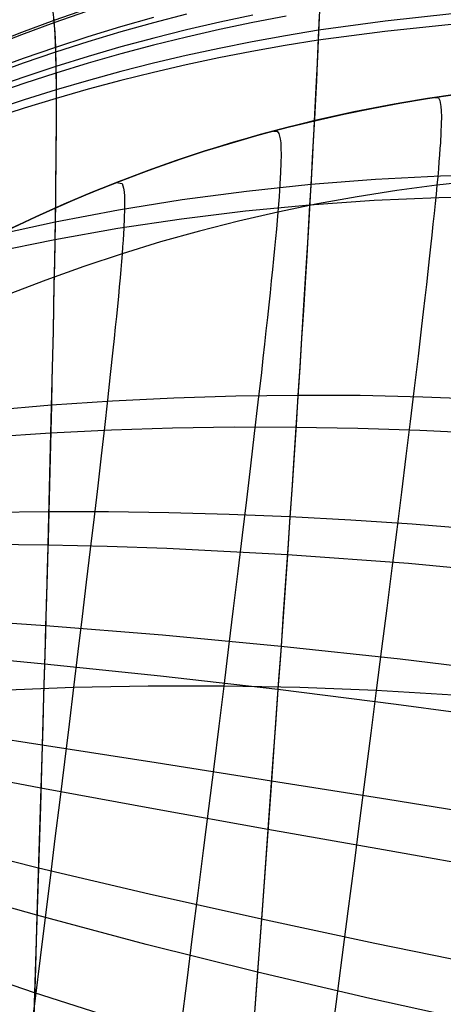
# Model space of a CAD drawing. Header units: millimetres. Extents: x -58 to 58, y -58 to 58.
# Tile 11 of 74: x -21.75 to -15.33, y -48.09 to -33.18. Entities that reach past the tile are written whole.
import ezdxf

# ---------------------------------------------------------------- set-up
doc = ezdxf.new("R2010")
doc.units = ezdxf.units.MM
doc.header["$MEASUREMENT"] = 0
doc.layers.add('Predefinito', color=5, linetype='Continuous')

msp = doc.modelspace()

# ---------------------------------------------------------------- linework, layer by layer
at = {"layer": 'Predefinito', "color": 9, "extrusion": (-5.19446e-07, 6.47318e-08, 1)}
msp.add_lwpolyline([(11.895, -39.512), (11.411, -39.057), (10.923, -38.619), (10.43, -38.197), (9.933, -37.791), (9.432, -37.4), (8.928, -37.025), (8.419, -36.665), (7.908, -36.319), (7.488, -36.048), (7.066, -35.787), (6.642, -35.535), (6.217, -35.293), (5.79, -35.059), (5.362, -34.835), (4.503, -34.412), (3.64, -34.023), (2.774, -33.665), (1.907, -33.339), (1.04, -33.042), (0.173, -32.772), (-0.692, -32.527), (-1.556, -32.307), (-2.416, -32.109), (-3.274, -31.932), (-4.127, -31.773), (-5.818, -31.507), (-7.506, -31.297), (-8.356, -31.214), (-9.211, -31.149), (-10.071, -31.102), (-10.937, -31.076), (-11.807, -31.071), (-12.682, -31.091), (-13.562, -31.136), (-14.447, -31.209), (-15.336, -31.31), (-16.229, -31.442), (-17.125, -31.606), (-17.575, -31.7), (-18.024, -31.803), (-18.475, -31.915), (-18.926, -32.036), (-19.378, -32.166), (-19.83, -32.305), (-20.531, -32.54), (-21.233, -32.797), (-21.935, -33.079), (-22.637, -33.385), (-23.339, -33.716), (-24.04, -34.071), (-24.741, -34.452), (-25.441, -34.859)], dxfattribs=at)
at = {"layer": 'Predefinito', "color": 9}
for points in [[(-14.834, -34.27), (-15.453, -34.356), (-16.07, -34.458), (-16.685, -34.577), (-17.296, -34.713), (-17.903, -34.866), (-18.505, -35.036), (-19.102, -35.222), (-19.694, -35.426), (-20.28, -35.645), (-20.86, -35.881), (-21.433, -36.133), (-22, -36.399)], [(-15.146, -34.311), (-15.567, -34.374), (-15.989, -34.444), (-16.411, -34.522), (-16.834, -34.609), (-17.256, -34.704), (-17.679, -34.808), (-18.102, -34.92), (-18.526, -35.042), (-18.95, -35.173), (-19.374, -35.313), (-19.799, -35.464), (-20.224, -35.623), (-20.65, -35.793), (-21.076, -35.974), (-21.503, -36.164), (-21.93, -36.366)], [(-21.93, -36.366), (-21.503, -36.164), (-21.076, -35.974), (-20.65, -35.793), (-20.224, -35.623), (-19.799, -35.464), (-19.374, -35.313), (-18.95, -35.173), (-18.526, -35.042), (-18.102, -34.92), (-17.679, -34.808), (-17.256, -34.704), (-16.834, -34.609), (-16.411, -34.522), (-15.989, -34.444), (-15.567, -34.374), (-15.146, -34.311)]]:
    msp.add_lwpolyline(points, dxfattribs=at)
for points in [[(-20.735, -33.02, 329.624), (-21.23, -33.193, 329.577), (-21.722, -33.374, 329.529), (-22.209, -33.565, 329.479)], [(-20.733, -33.056, 50.108), (-21.228, -33.227, 50.156), (-21.719, -33.408, 50.206), (-22.207, -33.597, 50.257)], [(-19.217, -33.094, 47.397), (-19.718, -33.225, 47.452), (-20.216, -33.365, 47.508), (-20.712, -33.514, 47.567), (-21.204, -33.672, 47.628), (-21.693, -33.839, 47.692), (-22.178, -34.014, 47.757)], [(-15.196, -33.093, 335.175), (-16.208, -33.2, 335.085), (-17.217, -33.34, 334.986), (-17.72, -33.423, 334.932), (-18.223, -33.514, 334.876), (-18.723, -33.614, 334.817), (-19.222, -33.723, 334.756), (-19.719, -33.84, 334.692), (-20.214, -33.966, 334.625), (-20.706, -34.1, 334.557), (-21.195, -34.243, 334.485), (-21.681, -34.394, 334.411), (-22.163, -34.553, 334.335)], [(-21.247, -33.06, 328.349), (-21.23, -33.193, 329.577), (-21.223, -33.275, 330.192), (-21.216, -33.37, 330.808), (-21.21, -33.478, 331.423), (-21.206, -33.599, 332.039), (-21.202, -33.736, 332.653), (-21.198, -33.888, 333.267), (-21.196, -34.058, 333.878), (-21.195, -34.243, 334.485), (-21.194, -34.444, 335.085), (-21.194, -34.659, 335.678), (-21.195, -34.89, 336.263), (-21.197, -35.134, 336.841), (-21.199, -35.392, 337.412), (-21.203, -35.663, 337.975), (-21.206, -35.948, 338.53), (-21.211, -36.244, 339.077), (-21.216, -36.553, 339.615), (-21.221, -36.874, 340.146), (-21.228, -37.205, 340.667), (-21.235, -37.548, 341.18), (-21.242, -37.901, 341.684), (-21.25, -38.263, 342.18), (-21.258, -38.636, 342.665), (-21.267, -39.018, 343.142), (-21.276, -39.409, 343.609), (-21.286, -39.808, 344.066), (-21.297, -40.216, 344.513), (-21.307, -40.631, 344.95), (-21.318, -41.054, 345.377), (-21.33, -41.483, 345.792), (-21.342, -41.919, 346.198), (-21.354, -42.359, 346.591), (-21.366, -42.805, 346.975), (-21.379, -43.254, 347.347), (-21.406, -44.166, 348.062), (-21.434, -45.091, 348.738), (-21.462, -46.026, 349.379), (-21.491, -46.969, 349.987), (-21.521, -47.916, 350.564), (-21.551, -48.866, 351.114)], [(-17.206, -33.038, 45.896), (-17.214, -33.255, 45.25), (-17.224, -33.492, 44.612), (-17.235, -33.746, 43.983), (-17.248, -34.018, 43.363), (-17.262, -34.307, 42.752), (-17.278, -34.612, 42.151), (-17.294, -34.933, 41.56), (-17.313, -35.27, 40.978), (-17.332, -35.621, 40.407), (-17.353, -35.986, 39.846), (-17.375, -36.365, 39.295), (-17.398, -36.756, 38.755), (-17.423, -37.161, 38.225), (-17.448, -37.577, 37.706), (-17.475, -38.005, 37.199), (-17.503, -38.444, 36.702), (-17.532, -38.893, 36.217), (-17.562, -39.353, 35.744), (-17.593, -39.822, 35.282), (-17.625, -40.3, 34.832), (-17.658, -40.787, 34.395), (-17.691, -41.282, 33.969), (-17.726, -41.784, 33.556), (-17.761, -42.293, 33.157), (-17.797, -42.806, 32.77), (-17.834, -43.325, 32.396), (-17.871, -43.849, 32.034), (-17.909, -44.376, 31.683), (-17.986, -45.441, 31.015), (-18.064, -46.518, 30.388), (-18.144, -47.603, 29.799), (-18.224, -48.693, 29.244)], [(-19.718, -33.147, 332.21), (-20.217, -33.288, 332.155), (-20.713, -33.439, 332.098), (-21.206, -33.599, 332.039), (-21.695, -33.768, 331.977), (-22.18, -33.946, 331.913)], [(-18.212, -33.109, 333.625), (-18.715, -33.217, 333.571), (-19.217, -33.333, 333.515), (-19.716, -33.459, 333.456), (-20.213, -33.593, 333.396), (-20.707, -33.736, 333.332), (-21.198, -33.888, 333.267), (-21.686, -34.049, 333.199), (-22.17, -34.218, 333.129)], [(-17.711, -33.125, 45.947), (-18.215, -33.222, 46), (-18.718, -33.328, 46.055), (-19.219, -33.442, 46.113), (-19.717, -33.565, 46.173), (-20.213, -33.697, 46.236), (-20.707, -33.838, 46.301), (-21.198, -33.988, 46.368), (-21.685, -34.145, 46.438), (-22.169, -34.312, 46.51)], [(-21.236, -33.149, 50.788), (-21.228, -33.227, 50.156), (-21.221, -33.318, 49.524), (-21.214, -33.421, 48.892), (-21.209, -33.539, 48.26), (-21.204, -33.672, 47.628), (-21.2, -33.821, 46.998), (-21.198, -33.988, 46.368), (-21.196, -34.172, 45.743), (-21.195, -34.372, 45.124), (-21.195, -34.588, 44.513), (-21.196, -34.82, 43.909), (-21.197, -35.067, 43.313), (-21.2, -35.329, 42.725), (-21.203, -35.604, 42.145), (-21.206, -35.894, 41.574), (-21.211, -36.196, 41.011), (-21.216, -36.512, 40.456), (-21.222, -36.839, 39.91), (-21.228, -37.179, 39.374), (-21.235, -37.53, 38.846), (-21.242, -37.892, 38.328), (-21.251, -38.264, 37.819), (-21.259, -38.647, 37.321), (-21.268, -39.04, 36.832), (-21.278, -39.442, 36.353), (-21.288, -39.853, 35.884), (-21.299, -40.273, 35.426), (-21.31, -40.7, 34.979), (-21.321, -41.136, 34.543), (-21.333, -41.578, 34.118), (-21.345, -42.027, 33.704), (-21.358, -42.48, 33.303), (-21.371, -42.939, 32.913), (-21.384, -43.403, 32.533), (-21.398, -43.87, 32.165), (-21.426, -44.816, 31.458), (-21.455, -45.774, 30.79), (-21.485, -46.74, 30.157), (-21.515, -47.713, 29.557), (-21.546, -48.688, 28.987)], [(-17.208, -33.121, 334.359), (-17.217, -33.34, 334.986), (-17.227, -33.576, 335.604), (-17.239, -33.829, 336.213), (-17.251, -34.099, 336.814), (-17.265, -34.385, 337.406), (-17.281, -34.686, 337.989), (-17.298, -35.002, 338.562), (-17.316, -35.333, 339.127), (-17.335, -35.677, 339.681), (-17.355, -36.034, 340.226), (-17.377, -36.404, 340.761), (-17.4, -36.787, 341.286), (-17.424, -37.181, 341.801), (-17.449, -37.587, 342.306), (-17.475, -38.004, 342.8), (-17.502, -38.431, 343.283), (-17.53, -38.868, 343.756), (-17.559, -39.315, 344.218), (-17.589, -39.771, 344.668), (-17.62, -40.235, 345.108), (-17.652, -40.708, 345.536), (-17.685, -41.189, 345.952), (-17.718, -41.676, 346.356), (-17.752, -42.17, 346.748), (-17.787, -42.669, 347.128), (-17.823, -43.173, 347.496), (-17.859, -43.681, 347.852), (-17.895, -44.193, 348.197), (-17.932, -44.709, 348.531), (-18.008, -45.75, 349.169), (-18.085, -46.801, 349.769), (-18.162, -47.859, 350.335), (-18.241, -48.92, 350.868)], [(-15.207, -33.253, 44.417), (-16.216, -33.356, 44.509), (-17.224, -33.492, 44.612), (-17.726, -33.572, 44.667), (-18.228, -33.661, 44.724), (-18.727, -33.759, 44.784), (-19.225, -33.865, 44.847), (-19.721, -33.979, 44.913), (-20.215, -34.102, 44.98), (-20.707, -34.233, 45.051), (-21.195, -34.372, 45.124), (-21.681, -34.519, 45.2), (-22.162, -34.675, 45.278)], [(-15.453, -34.356, 60), (-15.401, -34.364, 56.613), (-15.379, -34.405, 54.91), (-15.363, -34.494, 53.211), (-15.359, -34.562, 52.367), (-15.357, -34.649, 51.527), (-15.359, -34.757, 50.693), (-15.364, -34.888, 49.865), (-15.372, -35.044, 49.045), (-15.378, -35.132, 48.639), (-15.385, -35.227, 48.235), (-15.393, -35.33, 47.833), (-15.402, -35.44, 47.434), (-15.413, -35.559, 47.038), (-15.424, -35.685, 46.644), (-15.437, -35.821, 46.254), (-15.451, -35.964, 45.867), (-15.467, -36.116, 45.483), (-15.484, -36.275, 45.102), (-15.501, -36.443, 44.725), (-15.52, -36.618, 44.351), (-15.54, -36.801, 43.981), (-15.562, -36.991, 43.614), (-15.584, -37.188, 43.251), (-15.608, -37.393, 42.892), (-15.632, -37.604, 42.536), (-15.657, -37.822, 42.184), (-15.684, -38.047, 41.837), (-15.711, -38.277, 41.493), (-15.74, -38.515, 41.153), (-15.769, -38.758, 40.818), (-15.83, -39.262, 40.16), (-15.895, -39.788, 39.52), (-15.963, -40.335, 38.897), (-16.034, -40.902, 38.294), (-16.107, -41.487, 37.71), (-16.183, -42.089, 37.146), (-16.262, -42.707, 36.603), (-16.343, -43.34, 36.08), (-16.426, -43.985, 35.58), (-16.51, -44.643, 35.1), (-16.597, -45.312, 34.639), (-16.685, -45.992, 34.198), (-16.774, -46.681, 33.774), (-16.865, -47.38, 33.367), (-16.957, -48.086, 32.976), (-17.05, -48.8, 32.6)], [(-15.453, -34.356, 320), (-15.401, -34.364, 323.387), (-15.379, -34.405, 325.09), (-15.363, -34.494, 326.789), (-15.359, -34.562, 327.633), (-15.357, -34.649, 328.473), (-15.359, -34.757, 329.307), (-15.364, -34.888, 330.135), (-15.372, -35.044, 330.955), (-15.378, -35.132, 331.361), (-15.385, -35.227, 331.765), (-15.393, -35.33, 332.167), (-15.402, -35.44, 332.566), (-15.413, -35.559, 332.962), (-15.424, -35.685, 333.356), (-15.437, -35.821, 333.746), (-15.451, -35.964, 334.133), (-15.467, -36.116, 334.517), (-15.484, -36.275, 334.898), (-15.501, -36.443, 335.275), (-15.52, -36.618, 335.649), (-15.54, -36.801, 336.019), (-15.562, -36.991, 336.386), (-15.584, -37.188, 336.749), (-15.608, -37.393, 337.108), (-15.632, -37.604, 337.464), (-15.657, -37.822, 337.816), (-15.684, -38.047, 338.163), (-15.711, -38.277, 338.507), (-15.74, -38.515, 338.847), (-15.769, -38.758, 339.182), (-15.83, -39.262, 339.84), (-15.895, -39.788, 340.48), (-15.963, -40.335, 341.103), (-16.034, -40.902, 341.706), (-16.107, -41.487, 342.29), (-16.183, -42.089, 342.854), (-16.262, -42.707, 343.397), (-16.343, -43.34, 343.92), (-16.426, -43.985, 344.42), (-16.51, -44.643, 344.9), (-16.597, -45.312, 345.361), (-16.685, -45.992, 345.802), (-16.774, -46.681, 346.226), (-16.865, -47.38, 346.633), (-16.957, -48.086, 347.024), (-17.05, -48.8, 347.4)], [(-17.903, -34.866, 60), (-17.844, -34.866, 56.665), (-17.819, -34.902, 54.989), (-17.799, -34.982, 53.317), (-17.792, -35.045, 52.485), (-17.788, -35.125, 51.658), (-17.787, -35.225, 50.836), (-17.789, -35.347, 50.02), (-17.794, -35.492, 49.212), (-17.803, -35.663, 48.412), (-17.809, -35.759, 48.016), (-17.817, -35.863, 47.622), (-17.825, -35.973, 47.23), (-17.835, -36.092, 46.842), (-17.845, -36.218, 46.456), (-17.857, -36.352, 46.073), (-17.87, -36.494, 45.694), (-17.885, -36.644, 45.317), (-17.9, -36.801, 44.943), (-17.916, -36.965, 44.573), (-17.934, -37.136, 44.206), (-17.953, -37.314, 43.843), (-17.972, -37.499, 43.483), (-17.993, -37.691, 43.126), (-18.015, -37.889, 42.773), (-18.037, -38.093, 42.424), (-18.061, -38.304, 42.078), (-18.085, -38.521, 41.736), (-18.137, -38.971, 41.064), (-18.192, -39.444, 40.408), (-18.25, -39.938, 39.768), (-18.311, -40.451, 39.146), (-18.375, -40.983, 38.541), (-18.442, -41.532, 37.955), (-18.511, -42.097, 37.387), (-18.582, -42.677, 36.839), (-18.655, -43.271, 36.311), (-18.73, -43.877, 35.803), (-18.807, -44.494, 35.314), (-18.886, -45.123, 34.844), (-18.966, -45.761, 34.392), (-19.048, -46.408, 33.957), (-19.131, -47.064, 33.537), (-19.215, -47.727, 33.132), (-19.3, -48.398, 32.741)], [(-17.903, -34.866, 320), (-17.844, -34.866, 323.335), (-17.819, -34.902, 325.011), (-17.799, -34.982, 326.683), (-17.792, -35.045, 327.515), (-17.788, -35.125, 328.342), (-17.787, -35.225, 329.164), (-17.789, -35.347, 329.98), (-17.794, -35.492, 330.788), (-17.803, -35.663, 331.588), (-17.809, -35.759, 331.984), (-17.817, -35.863, 332.378), (-17.825, -35.973, 332.77), (-17.835, -36.092, 333.158), (-17.845, -36.218, 333.544), (-17.857, -36.352, 333.927), (-17.87, -36.494, 334.306), (-17.885, -36.644, 334.683), (-17.9, -36.801, 335.057), (-17.916, -36.965, 335.427), (-17.934, -37.136, 335.794), (-17.953, -37.314, 336.157), (-17.972, -37.499, 336.517), (-17.993, -37.691, 336.874), (-18.015, -37.889, 337.227), (-18.037, -38.093, 337.576), (-18.061, -38.304, 337.922), (-18.085, -38.521, 338.264), (-18.137, -38.971, 338.936), (-18.192, -39.444, 339.592), (-18.25, -39.938, 340.232), (-18.311, -40.451, 340.854), (-18.375, -40.983, 341.459), (-18.442, -41.532, 342.045), (-18.511, -42.097, 342.613), (-18.582, -42.677, 343.161), (-18.655, -43.271, 343.689), (-18.73, -43.877, 344.197), (-18.807, -44.494, 344.686), (-18.886, -45.123, 345.156), (-18.966, -45.761, 345.608), (-19.048, -46.408, 346.043), (-19.131, -47.064, 346.463), (-19.215, -47.727, 346.868), (-19.3, -48.398, 347.259)], [(-14.39, -35.526, 340.008), (-15.372, -35.551, 339.911), (-16.354, -35.601, 339.802), (-17.335, -35.677, 339.681), (-18.312, -35.779, 339.549), (-19.285, -35.908, 339.404), (-20.252, -36.063, 339.246), (-21.211, -36.244, 339.077), (-22.159, -36.452, 338.894)], [(-14.817, -35.619, 46.602), (-15.424, -35.685, 46.644), (-16.03, -35.766, 46.69), (-16.634, -35.861, 46.738), (-17.236, -35.969, 46.788), (-17.835, -36.092, 46.842), (-18.43, -36.229, 46.898), (-19.023, -36.38, 46.957), (-19.611, -36.545, 47.019), (-20.195, -36.724, 47.083), (-20.775, -36.917, 47.15), (-21.35, -37.123, 47.22), (-21.92, -37.342, 47.293)], [(-14.817, -35.619, 333.398), (-15.424, -35.685, 333.356), (-16.03, -35.766, 333.31), (-16.634, -35.861, 333.262), (-17.236, -35.969, 333.212), (-17.835, -36.092, 333.158), (-18.43, -36.229, 333.102), (-19.023, -36.38, 333.043), (-19.611, -36.545, 332.981), (-20.195, -36.724, 332.917), (-20.775, -36.917, 332.85), (-21.35, -37.123, 332.78), (-21.92, -37.342, 332.707)], [(-20.28, -35.645, 60), (-20.195, -35.661, 55.085), (-20.174, -35.729, 53.445), (-20.166, -35.784, 52.629), (-20.161, -35.854, 51.818), (-20.158, -35.943, 51.011), (-20.158, -36.051, 50.21), (-20.162, -36.182, 49.415), (-20.169, -36.336, 48.629), (-20.174, -36.423, 48.239), (-20.18, -36.516, 47.851), (-20.187, -36.617, 47.466), (-20.195, -36.724, 47.083), (-20.204, -36.839, 46.703), (-20.215, -36.961, 46.326), (-20.226, -37.09, 45.951), (-20.239, -37.226, 45.579), (-20.252, -37.369, 45.21), (-20.267, -37.519, 44.845), (-20.282, -37.675, 44.482), (-20.299, -37.838, 44.122), (-20.316, -38.007, 43.766), (-20.334, -38.182, 43.412), (-20.374, -38.55, 42.716), (-20.417, -38.94, 42.033), (-20.463, -39.353, 41.365), (-20.513, -39.785, 40.711), (-20.565, -40.238, 40.073), (-20.62, -40.708, 39.45), (-20.678, -41.196, 38.844), (-20.738, -41.699, 38.254), (-20.8, -42.217, 37.682), (-20.865, -42.749, 37.128), (-20.931, -43.294, 36.593), (-20.999, -43.85, 36.076), (-21.069, -44.416, 35.577), (-21.14, -44.993, 35.095), (-21.213, -45.579, 34.63), (-21.287, -46.173, 34.18), (-21.362, -46.775, 33.744), (-21.438, -47.384, 33.323), (-21.515, -48, 32.914), (-21.672, -49.246, 32.131)], [(-20.28, -35.645, 320), (-20.195, -35.661, 324.915), (-20.174, -35.729, 326.555), (-20.166, -35.784, 327.371), (-20.161, -35.854, 328.182), (-20.158, -35.943, 328.989), (-20.158, -36.051, 329.79), (-20.162, -36.182, 330.585), (-20.169, -36.336, 331.371), (-20.174, -36.423, 331.761), (-20.18, -36.516, 332.149), (-20.187, -36.617, 332.534), (-20.195, -36.724, 332.917), (-20.204, -36.839, 333.297), (-20.215, -36.961, 333.674), (-20.226, -37.09, 334.049), (-20.239, -37.226, 334.421), (-20.252, -37.369, 334.79), (-20.267, -37.519, 335.155), (-20.282, -37.675, 335.518), (-20.299, -37.838, 335.878), (-20.316, -38.007, 336.234), (-20.334, -38.182, 336.588), (-20.374, -38.55, 337.284), (-20.417, -38.94, 337.967), (-20.463, -39.353, 338.635), (-20.513, -39.785, 339.289), (-20.565, -40.238, 339.927), (-20.62, -40.708, 340.55), (-20.678, -41.196, 341.156), (-20.738, -41.699, 341.746), (-20.8, -42.217, 342.318), (-20.865, -42.749, 342.872), (-20.931, -43.294, 343.407), (-20.999, -43.85, 343.924), (-21.069, -44.416, 344.423), (-21.14, -44.993, 344.905), (-21.213, -45.579, 345.37), (-21.287, -46.173, 345.82), (-21.362, -46.775, 346.256), (-21.438, -47.384, 346.677), (-21.515, -48, 347.086), (-21.672, -49.246, 347.869)], [(-14.419, -35.857, 39.516), (-15.398, -35.876, 39.614), (-16.376, -35.918, 39.724), (-17.353, -35.986, 39.846), (-18.327, -36.079, 39.98), (-19.297, -36.198, 40.126), (-20.26, -36.342, 40.285), (-21.216, -36.512, 40.456), (-22.162, -36.706, 40.64)], [(-14.693, -38.932, 344.086), (-15.64, -38.895, 343.988), (-16.586, -38.873, 343.878), (-17.53, -38.868, 343.756), (-18.471, -38.88, 343.622), (-19.409, -38.909, 343.475), (-20.341, -38.955, 343.315), (-21.267, -39.018, 343.142), (-22.185, -39.098, 342.955)], [(-14.741, -39.448, 35.417), (-15.683, -39.401, 35.514), (-16.623, -39.37, 35.623), (-17.562, -39.353, 35.744), (-18.498, -39.352, 35.877), (-19.43, -39.366, 36.022), (-20.357, -39.396, 36.181), (-21.278, -39.442, 36.353), (-22.191, -39.503, 36.538)], [(-13.947, -40.972, 345.932), (-15.802, -40.818, 345.756), (-16.728, -40.757, 345.652), (-17.652, -40.708, 345.536), (-18.573, -40.671, 345.408), (-19.489, -40.646, 345.268), (-20.401, -40.633, 345.116), (-21.307, -40.631, 344.95), (-22.205, -40.641, 344.771)], [(-14.01, -41.59, 33.582), (-15.854, -41.417, 33.754), (-17.691, -41.282, 33.969), (-19.516, -41.188, 34.231), (-20.422, -41.157, 34.38), (-21.321, -41.136, 34.543), (-22.213, -41.125, 34.718)], [(-14.163, -43.084, 347.49), (-15.98, -42.864, 347.329), (-17.787, -42.669, 347.128), (-19.581, -42.501, 346.884), (-21.354, -42.359, 346.591), (-22.23, -42.298, 346.426)], [(-14.236, -43.79, 32.049), (-16.04, -43.548, 32.203), (-17.834, -43.325, 32.396), (-19.613, -43.123, 32.631), (-21.371, -42.939, 32.913), (-23.098, -42.774, 33.245)], [(-15.177, -43.407, 35.984), (-16.343, -43.34, 36.08), (-17.503, -43.294, 36.189), (-18.655, -43.271, 36.311), (-19.799, -43.271, 36.445), (-20.931, -43.294, 36.593), (-22.051, -43.339, 36.753)], [(-15.177, -43.407, 344.016), (-16.343, -43.34, 343.92), (-17.503, -43.294, 343.811), (-18.655, -43.271, 343.689), (-19.799, -43.271, 343.555), (-20.931, -43.294, 343.407), (-22.051, -43.339, 343.247)], [(-14.391, -45.277, 348.845), (-16.168, -44.99, 348.706), (-17.932, -44.709, 348.531), (-19.68, -44.435, 348.318), (-21.406, -44.166, 348.062), (-23.099, -43.901, 347.758)], [(-14.473, -46.063, 30.72), (-16.236, -45.753, 30.851), (-17.986, -45.441, 31.015), (-19.717, -45.13, 31.216), (-21.426, -44.816, 31.458), (-23.101, -44.5, 31.746)], [(-14.626, -47.522, 350.027), (-16.363, -47.168, 349.913), (-18.085, -46.801, 349.769), (-19.786, -46.421, 349.593), (-21.462, -46.026, 349.379), (-23.104, -45.615, 349.122)], [(-14.717, -48.382, 29.564), (-16.439, -48.002, 29.668), (-18.144, -47.603, 29.799), (-19.828, -47.183, 29.96), (-21.485, -46.74, 30.157), (-22.301, -46.511, 30.271)], [(-19.895, -48.435, 350.732), (-21.521, -47.916, 350.564), (-22.321, -47.643, 350.466)]]:
    msp.add_polyline3d(points, dxfattribs=at)

doc.saveas('drawing.dxf')
